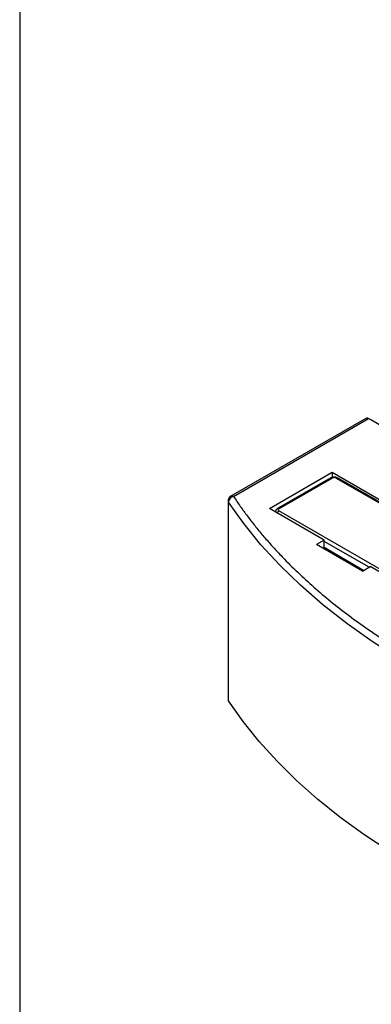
# Model space of a CAD drawing. Header units: millimetres. Extents: x 13 to 546, y 13 to 419.
# Tile 7 of 23: x 13 to 45, y 275 to 366. Entities that reach past the tile are written whole.
import ezdxf

# ---------------------------------------------------------------- set-up
doc = ezdxf.new("R2010")
doc.units = ezdxf.units.MM
doc.header["$LTSCALE"] = 2
doc.linetypes.add('SLD-Solid', pattern=[0])
doc.layers.add('TEXT', color=140, linetype='SLD-Solid', lineweight=25)

msp = doc.modelspace()

# ---------------------------------------------------------------- linework, layer by layer
for p, q in [((44.646, 328.996), (32.18, 321.799)), ((32.43, 321.775), (44.896, 328.971)), ((45.108, 328.849), (44.896, 328.971)), ((50.73, 325.603), (45.108, 328.849)), ((35.739, 320.664), (41.537, 324.011)), ((41.537, 324.011), (55.892, 315.725)), ((41.537, 324.011), (41.537, 323.542)), ((41.413, 323.493), (36.498, 320.656)), ((36.623, 320.644), (41.537, 323.481)), ((41.891, 323.481), (55.149, 315.827)), ((55.274, 315.839), (42.016, 323.493)), ((31.93, 321.366), (31.93, 302.994)), ((31.963, 302.891), (31.963, 321.264)), ((40.795, 317.746), (35.739, 320.664)), ((49.881, 312.786), (36.623, 320.44)), ((40.795, 317.746), (40.088, 317.337)), ((40.795, 316.929), (40.795, 317.746)), ((44.932, 315.235), (40.795, 317.623)), ((44.331, 314.888), (40.088, 317.337)), ((44.437, 314.949), (40.795, 317.051)), ((44.331, 314.888), (45.038, 315.296)), ((50.093, 312.378), (45.038, 315.296))]:
    msp.add_line(p, q)
at = {"flags": 128}
for points in [[(58.967, 301.131), (55.98, 302.42), (53.107, 303.792), (50.354, 305.244), (47.727, 306.772), (45.234, 308.372), (42.879, 310.042), (40.669, 311.775), (38.61, 313.57), (36.705, 315.42), (34.959, 317.322), (33.377, 319.272), (31.963, 321.264)], [(75.881, 277.538), (72.59, 278.314), (69.367, 279.178), (66.216, 280.128), (63.146, 281.162), (60.164, 282.278), (57.274, 283.473), (54.485, 284.745), (51.802, 286.09), (49.231, 287.507), (46.777, 288.991), (44.446, 290.54), (42.243, 292.15), (40.173, 293.818), (38.241, 295.54), (36.45, 297.312), (34.804, 299.131), (33.307, 300.992), (31.963, 302.891)]]:
    msp.add_lwpolyline(points, dxfattribs=at)
for centre, radius, start, end in [((44.75, 328.767), 0.251, 54.38242, 114.30712), ((41.464, 323.379), 0.126, 54.38242, 114.30712), ((41.964, 323.379), 0.126, 65.69288, 125.61758), ((32.114, 321.369), 0.184, 180.71825, 214.75171), ((32.393, 321.257), 0.43, 152.26646, 179.12786), ((32.23, 321.543), 0.234, 145.85973, 201.52615), ((32.567, 321.161), 0.629, 102.58562, 151.91106), ((32.43, 321.366), 0.5, 119.99731, 141.96058), ((32.284, 321.571), 0.25, 54.24319, 114.44635), ((36.831, 320.116), 0.385, 122.68098, 160.58929), ((36.55, 320.541), 0.126, 54.3903, 114.21674), ((32.114, 302.996), 0.184, 180.65436, 214.75332)]:
    msp.add_arc(centre, radius, start, end)
for points, knots in [([(41.714, 323.569), (41.647, 323.563), (41.553, 323.554), (41.455, 323.519), (41.425, 323.498), (41.415, 323.49)], [0, 0, 0, 0, 0.633405, 0.876688, 1, 1, 1, 1]), ([(41.891, 323.481), (41.879, 323.487), (41.854, 323.5), (41.796, 323.517), (41.714, 323.527), (41.633, 323.517), (41.574, 323.5), (41.55, 323.487), (41.537, 323.481)], [0, 0, 0, 0, 0.12377, 0.250586, 0.499971, 0.749356, 0.87477, 1, 1, 1, 1]), ([(42.015, 323.492), (41.989, 323.506), (41.926, 323.54), (41.822, 323.564), (41.746, 323.568), (41.714, 323.569)], [0, 0, 0, 0, 0.293686, 0.702452, 1, 1, 1, 1]), ([(32.042, 321.67), (32.03, 321.659), (31.994, 321.624), (31.955, 321.525), (31.921, 321.431), (31.932, 321.372), (31.933, 321.366)], [0, 0, 0, 0, 0.148505, 0.456296, 0.949414, 1, 1, 1, 1]), ([(32.43, 321.775), (32.532, 321.621), (32.737, 321.315), (33.055, 320.859), (33.38, 320.404), (33.715, 319.952), (34.059, 319.502), (34.411, 319.055), (34.772, 318.61), (35.141, 318.167), (35.519, 317.727), (35.906, 317.289), (36.302, 316.853), (36.707, 316.42), (37.885, 315.191), (39.98, 313.21), (43.246, 310.583), (46.839, 308.102), (49.81, 306.336), (51.942, 305.184), (53.119, 304.573), (54.318, 303.978), (55.537, 303.397), (56.778, 302.831), (58.039, 302.279), (58.896, 301.924), (59.325, 301.746)], [0, 0, 0, 0, 0.0191538, 0.0382943, 0.057424, 0.0765453, 0.0956607, 0.1147725, 0.1338833, 0.1529954, 0.1721113, 0.1912335, 0.2103643, 0.2295063, 0.2486618, 0.3743256, 0.5000016, 0.6256654, 0.7513414, 0.7869016, 0.8224233, 0.857922, 0.8934134, 0.9289131, 0.9644368, 1, 1, 1, 1]), ([(36.5, 320.653), (36.475, 320.639), (36.414, 320.603), (36.344, 320.515), (36.3, 320.417), (36.305, 320.355), (36.306, 320.336)], [0, 0, 0, 0, 0.2161011, 0.5329049, 0.8548229, 1, 1, 1, 1]), ([(36.623, 320.44), (36.576, 320.467), (36.55, 320.503), (36.55, 320.58), (36.576, 320.617), (36.623, 320.644)], [0, 0, 0, 0, 0.5, 0.5, 1, 1, 1, 1])]:
    msp.add_open_spline(points, degree=3, knots=knots)
at = {"layer": 'TEXT'}
msp.add_line((12.7, 419.1), (12.7, 12.7), dxfattribs=at)

doc.saveas('drawing.dxf')
